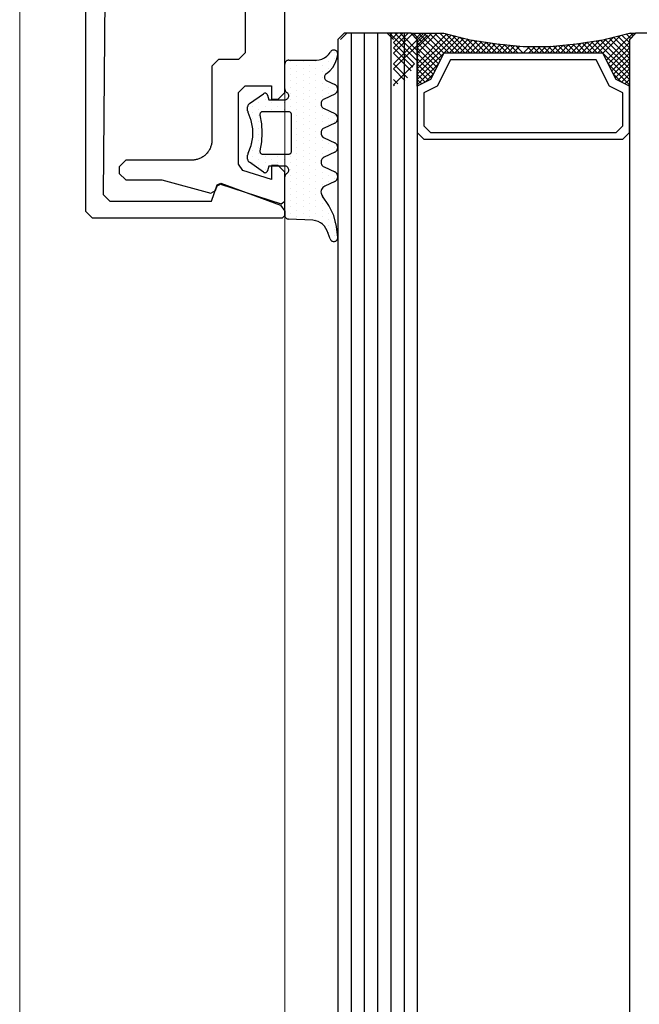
# Model space of a CAD drawing. Extents: x 4615668 to 9294084, y 5325188 to 10688993.
# Tile 115 of 256: x 4635729.03 to 4635733.71, y 5331796.83 to 5331804.27. Entities that reach past the tile are written whole.
import ezdxf

# ---------------------------------------------------------------- set-up
doc = ezdxf.new("R2010")
doc.units = 0
doc.header["$MEASUREMENT"] = 0
doc.layers.add('A_wymiary', color=152, linetype='Continuous', lineweight=5)
doc.layers.add('Wymiat 100', color=251, linetype='Continuous', lineweight=5)
for name, color, linetype in [('CrossSectionsGlass', 7, 'Continuous'), ('CrossSectionsGums', 7, 'Continuous'), ('CrossSectionsProfils', 7, 'Continuous'), ('STOLARKA', 4, 'Continuous')]:
    doc.layers.add(name, color=color, linetype=linetype)

# ---------------------------------------------------------------- blocks, each defined once
blk = doc.blocks.new('5032252X', base_point=(219.526, 286.063))
at = {"layer": 'CrossSectionsProfils', "flags": 128}
blk.add_lwpolyline([(242.616, 280.481), (241.626, 276.787), (241.626, 274.063), (241.126, 273.563), (240.626, 273.563), (240.126, 274.063), (240.126, 279.063), (240.125, 279.128), (240.121, 279.193), (240.114, 279.258), (240.104, 279.323), (240.091, 279.387), (240.075, 279.451), (240.057, 279.514), (240.036, 279.576), (240.012, 279.637), (239.986, 279.696), (239.957, 279.755), (239.925, 279.813), (239.891, 279.869), (239.855, 279.923), (239.816, 279.976), (239.775, 280.027), (239.732, 280.076), (239.687, 280.123), (239.64, 280.168), (239.591, 280.212), (239.54, 280.253), (239.487, 280.291), (239.432, 280.328), (239.376, 280.362), (239.319, 280.393), (239.26, 280.422), (239.2, 280.448), (239.139, 280.472), (239.077, 280.493), (239.015, 280.511), (238.951, 280.527), (238.887, 280.54), (238.822, 280.55), (238.757, 280.557), (238.692, 280.561), (238.626, 280.563), (233.026, 280.563), (232.526, 281.063), (232.526, 282.563), (232.026, 283.063), (219.776, 283.063), (219.526, 283.313), (219.276, 283.063), (207.026, 283.063), (206.526, 282.563), (206.526, 281.063), (206.026, 280.563), (200.426, 280.563), (200.361, 280.561), (200.296, 280.557), (200.231, 280.55), (200.166, 280.54), (200.102, 280.527), (200.038, 280.511), (199.975, 280.493), (199.913, 280.472), (199.852, 280.448), (199.792, 280.422), (199.734, 280.393), (199.676, 280.362), (199.62, 280.328), (199.566, 280.291), (199.513, 280.253), (199.462, 280.212), (199.413, 280.168), (199.366, 280.123), (199.32, 280.076), (199.277, 280.027), (199.236, 279.976), (199.198, 279.923), (199.161, 279.869), (199.127, 279.813), (199.096, 279.755), (199.067, 279.696), (199.041, 279.637), (199.017, 279.576), (198.996, 279.514), (198.977, 279.451), (198.962, 279.387), (198.949, 279.323), (198.939, 279.258), (198.932, 279.193), (198.928, 279.128), (198.926, 279.063), (198.926, 274.063), (198.426, 273.563), (197.926, 273.563), (197.426, 274.063), (197.426, 276.787), (196.437, 280.481), (196.624, 280.84), (196.995, 280.975), (197.117, 281.224), (195.636, 285.801), (195.826, 286.063), (198.026, 286.063), (198.526, 285.563), (198.526, 285.068), (197.45, 285.068), (198.148, 282.909), (198.624, 282.563), (204.026, 282.563), (204.526, 283.063), (204.526, 285.068), (203.526, 285.068), (203.526, 285.563), (204.026, 286.063), (235.026, 286.063), (235.526, 285.563), (235.526, 285.068), (234.526, 285.068), (234.526, 283.063), (235.026, 282.563), (240.429, 282.563), (240.904, 282.909), (241.603, 285.068), (240.526, 285.068), (240.526, 285.563), (241.026, 286.063), (243.226, 286.063), (243.417, 285.801), (241.936, 281.224), (242.058, 280.975), (242.429, 280.84), (242.616, 280.481)], dxfattribs=at)
blk = doc.blocks.new('K41_7891_X', base_point=(69.24231, 1066.76321))
at = {"layer": 'CrossSectionsProfils'}
for p, q in [((44.44231, 1066.76321), (44.24231, 1066.56321)), ((44.77159, 1066.76321), (44.44231, 1066.76321)), ((45.24143, 1066.43422), (44.77159, 1066.76321)), ((93.71303, 1066.76321), (93.24318, 1066.43422)), ((94.04231, 1066.76321), (93.71303, 1066.76321)), ((94.24231, 1066.56321), (94.04231, 1066.76321)), ((44.24231, 1066.56321), (44.24231, 1052.26321)), ((46.88025, 1061.93161), (45.24143, 1066.43422)), ((93.24318, 1066.43422), (91.60437, 1061.93161)), ((94.24231, 1052.26321), (94.24231, 1066.56321)), ((45.54231, 1061.23181), (46.76071, 1061.67527)), ((46.76071, 1061.67527), (46.88025, 1061.93161)), ((91.60437, 1061.93161), (91.7239, 1061.67527)), ((91.7239, 1061.67527), (92.94231, 1061.23181)), ((45.54231, 1053.56323), (45.54231, 1061.23181)), ((92.94231, 1061.23181), (92.94231, 1053.56323)), ((46.04662, 1053.06324), (45.54231, 1053.56323)), ((92.94231, 1053.56323), (92.438, 1053.06324)), ((69.24231, 1053.26321), (46.04662, 1053.06324)), ((92.438, 1053.06324), (69.24231, 1053.26321)), ((44.24231, 1052.26321), (44.74231, 1051.76321)), ((93.74231, 1051.76321), (94.24231, 1052.26321)), ((44.74231, 1051.76321), (93.74231, 1051.76321))]:
    blk.add_line(p, q, dxfattribs=at)
blk = doc.blocks.new('Hatch19036', base_point=(5719.191, 731.848))
at = {"layer": 'CrossSectionsGums', "color": 8}
for p, q in [((6276.661, 666.613), (6276.661, 666.613)), ((6276.898, 666.137), (6276.898, 666.137)), ((6277.137, 666.613), (6277.137, 666.613)), ((6277.375, 666.137), (6277.375, 666.137)), ((6277.851, 666.137), (6277.851, 666.137)), ((6279.28, 666.137), (6279.28, 666.137)), ((6279.518, 666.613), (6279.518, 666.613)), ((6279.756, 666.137), (6279.756, 666.137)), ((6281.185, 666.137), (6281.185, 666.137)), ((6281.423, 666.613), (6281.423, 666.613)), ((6281.661, 666.137), (6281.661, 666.137)), ((6281.899, 666.613), (6281.899, 666.613)), ((6282.137, 666.137), (6282.137, 666.137)), ((6283.566, 666.137), (6283.566, 666.137)), ((6283.804, 666.613), (6283.804, 666.613)), ((6284.042, 666.137), (6284.042, 666.137)), ((6285.471, 666.137), (6285.471, 666.137)), ((6285.709, 666.613), (6285.709, 666.613)), ((6285.947, 666.137), (6285.947, 666.137)), ((6286.186, 666.613), (6286.186, 666.613)), ((6286.424, 666.137), (6286.424, 666.137)), ((6288.329, 666.137), (6288.329, 666.137)), ((6288.805, 666.137), (6288.805, 666.137)), ((6289.281, 666.137), (6289.281, 666.137)), ((6289.52, 666.613), (6289.52, 666.613)), ((6289.757, 666.137), (6289.757, 666.137)), ((6289.996, 666.613), (6289.996, 666.613)), ((6290.233, 666.137), (6290.233, 666.137)), ((6290.472, 666.613), (6290.472, 666.613)), ((6277.613, 665.66), (6277.613, 665.66)), ((6278.089, 665.66), (6278.089, 665.66)), ((6278.565, 665.66), (6278.565, 665.66)), ((6279.042, 665.66), (6279.042, 665.66)), ((6279.518, 665.66), (6279.518, 665.66)), ((6279.994, 665.66), (6279.994, 665.66)), ((6280.947, 665.66), (6280.947, 665.66)), ((6281.423, 665.66), (6281.423, 665.66)), ((6281.899, 665.66), (6281.899, 665.66)), ((6282.375, 665.66), (6282.375, 665.66)), ((6283.328, 665.66), (6283.328, 665.66)), ((6283.804, 665.66), (6283.804, 665.66)), ((6284.28, 665.66), (6284.28, 665.66)), ((6285.233, 665.66), (6285.233, 665.66)), ((6285.709, 665.66), (6285.709, 665.66)), ((6286.186, 665.66), (6286.186, 665.66)), ((6286.662, 665.66), (6286.662, 665.66)), ((6287.614, 665.66), (6287.614, 665.66)), ((6288.09, 665.66), (6288.09, 665.66)), ((6288.566, 665.66), (6288.566, 665.66)), ((6289.043, 665.66), (6289.043, 665.66)), ((6289.519, 665.66), (6289.519, 665.66)), ((6277.375, 665.184), (6277.375, 665.184)), ((6277.613, 664.708), (6277.613, 664.708)), ((6277.851, 665.184), (6277.851, 665.184)), ((6278.089, 664.708), (6278.089, 664.708)), ((6278.327, 665.184), (6278.327, 665.184)), ((6278.565, 664.708), (6278.565, 664.708)), ((6278.803, 665.184), (6278.803, 665.184)), ((6279.042, 664.708), (6279.042, 664.708)), ((6279.28, 665.184), (6279.28, 665.184)), ((6279.518, 664.708), (6279.518, 664.708)), ((6279.756, 665.184), (6279.756, 665.184)), ((6279.994, 664.708), (6279.994, 664.708)), ((6280.232, 665.184), (6280.232, 665.184)), ((6280.471, 664.708), (6280.471, 664.708)), ((6280.708, 665.184), (6280.708, 665.184)), ((6280.947, 664.708), (6280.947, 664.708)), ((6281.185, 665.184), (6281.185, 665.184)), ((6281.423, 664.708), (6281.423, 664.708)), ((6281.661, 665.184), (6281.661, 665.184)), ((6281.899, 664.708), (6281.899, 664.708)), ((6282.137, 665.184), (6282.137, 665.184)), ((6282.375, 664.708), (6282.375, 664.708)), ((6282.613, 665.184), (6282.613, 665.184)), ((6282.852, 664.708), (6282.852, 664.708)), ((6283.089, 665.184), (6283.089, 665.184)), ((6283.328, 664.708), (6283.328, 664.708)), ((6283.566, 665.184), (6283.566, 665.184)), ((6283.804, 664.708), (6283.804, 664.708)), ((6284.042, 665.184), (6284.042, 665.184)), ((6284.28, 664.708), (6284.28, 664.708)), ((6284.518, 665.184), (6284.518, 665.184)), ((6284.757, 664.708), (6284.757, 664.708)), ((6284.995, 665.184), (6284.995, 665.184)), ((6285.233, 664.708), (6285.233, 664.708)), ((6285.471, 665.184), (6285.471, 665.184)), ((6285.709, 664.708), (6285.709, 664.708)), ((6285.947, 665.184), (6285.947, 665.184)), ((6286.186, 664.708), (6286.186, 664.708)), ((6286.423, 665.184), (6286.423, 665.184)), ((6286.662, 664.708), (6286.662, 664.708)), ((6286.899, 665.184), (6286.899, 665.184)), ((6287.138, 664.708), (6287.138, 664.708)), ((6287.376, 665.184), (6287.376, 665.184)), ((6287.614, 664.708), (6287.614, 664.708)), ((6287.852, 665.184), (6287.852, 665.184)), ((6288.09, 664.708), (6288.09, 664.708)), ((6288.328, 665.184), (6288.328, 665.184)), ((6288.567, 664.708), (6288.567, 664.708)), ((6288.805, 665.184), (6288.805, 665.184)), ((6289.043, 664.708), (6289.043, 664.708)), ((6289.281, 665.184), (6289.281, 665.184)), ((6277.375, 664.232), (6277.375, 664.232)), ((6277.851, 664.232), (6277.851, 664.232)), ((6278.327, 664.232), (6278.327, 664.232)), ((6278.804, 664.232), (6278.804, 664.232)), ((6279.28, 664.232), (6279.28, 664.232)), ((6279.756, 664.232), (6279.756, 664.232)), ((6280.232, 664.232), (6280.232, 664.232)), ((6280.708, 664.232), (6280.708, 664.232)), ((6281.185, 664.232), (6281.185, 664.232)), ((6281.661, 664.232), (6281.661, 664.232)), ((6282.137, 664.232), (6282.137, 664.232)), ((6282.613, 664.232), (6282.613, 664.232)), ((6283.09, 664.232), (6283.09, 664.232)), ((6283.566, 664.232), (6283.566, 664.232)), ((6284.042, 664.232), (6284.042, 664.232)), ((6284.519, 664.232), (6284.519, 664.232)), ((6284.995, 664.232), (6284.995, 664.232)), ((6285.471, 664.232), (6285.471, 664.232)), ((6285.947, 664.232), (6285.947, 664.232)), ((6286.423, 664.232), (6286.423, 664.232)), ((6286.9, 664.232), (6286.9, 664.232)), ((6287.376, 664.232), (6287.376, 664.232)), ((6287.852, 664.232), (6287.852, 664.232)), ((6288.329, 664.232), (6288.329, 664.232)), ((6288.805, 664.232), (6288.805, 664.232)), ((6289.281, 664.232), (6289.281, 664.232)), ((6277.375, 663.279), (6277.375, 663.279)), ((6277.613, 663.755), (6277.613, 663.755)), ((6277.851, 663.279), (6277.851, 663.279)), ((6278.089, 663.755), (6278.089, 663.755)), ((6278.328, 663.279), (6278.328, 663.279)), ((6278.565, 663.755), (6278.565, 663.755)), ((6278.804, 663.279), (6278.804, 663.279)), ((6279.042, 663.755), (6279.042, 663.755)), ((6279.28, 663.279), (6279.28, 663.279)), ((6279.518, 663.755), (6279.518, 663.755)), ((6279.756, 663.279), (6279.756, 663.279)), ((6279.994, 663.755), (6279.994, 663.755)), ((6280.232, 663.279), (6280.232, 663.279)), ((6280.47, 663.755), (6280.47, 663.755)), ((6280.708, 663.279), (6280.708, 663.279)), ((6280.946, 663.755), (6280.946, 663.755)), ((6281.185, 663.279), (6281.185, 663.279)), ((6281.423, 663.755), (6281.423, 663.755)), ((6281.899, 663.755), (6281.899, 663.755)), ((6282.375, 663.755), (6282.375, 663.755)), ((6282.852, 663.755), (6282.852, 663.755)), ((6283.328, 663.755), (6283.328, 663.755)), ((6283.804, 663.755), (6283.804, 663.755)), ((6284.28, 663.755), (6284.28, 663.755)), ((6284.519, 663.279), (6284.519, 663.279)), ((6284.756, 663.755), (6284.756, 663.755)), ((6284.995, 663.279), (6284.995, 663.279)), ((6285.233, 663.755), (6285.233, 663.755)), ((6285.471, 663.279), (6285.471, 663.279)), ((6285.709, 663.755), (6285.709, 663.755)), ((6285.947, 663.279), (6285.947, 663.279)), ((6286.185, 663.755), (6286.185, 663.755)), ((6286.424, 663.279), (6286.424, 663.279)), ((6286.662, 663.755), (6286.662, 663.755)), ((6286.9, 663.279), (6286.9, 663.279)), ((6287.138, 663.755), (6287.138, 663.755)), ((6287.376, 663.279), (6287.376, 663.279)), ((6287.614, 663.755), (6287.614, 663.755)), ((6287.853, 663.279), (6287.853, 663.279)), ((6288.09, 663.755), (6288.09, 663.755)), ((6288.329, 663.279), (6288.329, 663.279)), ((6288.566, 663.755), (6288.566, 663.755)), ((6288.805, 663.279), (6288.805, 663.279)), ((6289.042, 663.755), (6289.042, 663.755)), ((6280.47, 662.803), (6280.47, 662.803)), ((6280.708, 662.327), (6280.708, 662.327)), ((6280.947, 662.803), (6280.947, 662.803)), ((6284.519, 662.327), (6284.519, 662.327)), ((6284.757, 662.803), (6284.757, 662.803)), ((6284.995, 662.327), (6284.995, 662.327)), ((6285.233, 662.803), (6285.233, 662.803)), ((6280.471, 661.85), (6280.471, 661.85)), ((6280.947, 661.85), (6280.947, 661.85)), ((6284.757, 661.85), (6284.757, 661.85)), ((6285.233, 661.85), (6285.233, 661.85)), ((6279.756, 661.374), (6279.756, 661.374)), ((6280.232, 661.374), (6280.232, 661.374)), ((6280.47, 660.898), (6280.47, 660.898)), ((6280.708, 661.374), (6280.708, 661.374)), ((6280.946, 660.898), (6280.946, 660.898)), ((6281.423, 660.898), (6281.423, 660.898)), ((6281.899, 660.898), (6281.899, 660.898)), ((6282.375, 660.898), (6282.375, 660.898)), ((6282.852, 660.898), (6282.852, 660.898)), ((6283.328, 660.898), (6283.328, 660.898)), ((6283.804, 660.898), (6283.804, 660.898)), ((6284.28, 660.898), (6284.28, 660.898)), ((6284.519, 661.374), (6284.519, 661.374)), ((6284.756, 660.898), (6284.756, 660.898)), ((6284.995, 661.374), (6284.995, 661.374)), ((6285.233, 660.898), (6285.233, 660.898)), ((6285.471, 661.374), (6285.471, 661.374)), ((6280.708, 660.422), (6280.708, 660.422)), ((6281.185, 660.422), (6281.185, 660.422)), ((6281.661, 660.422), (6281.661, 660.422)), ((6282.137, 660.422), (6282.137, 660.422)), ((6283.566, 660.422), (6283.566, 660.422)), ((6284.042, 660.422), (6284.042, 660.422)), ((6284.519, 660.422), (6284.519, 660.422)), ((6284.995, 660.422), (6284.995, 660.422))]:
    blk.add_line(p, q, dxfattribs=at)
blk = doc.blocks.new('120480', base_point=(6282.482, 662.748))
at = {"layer": 'CrossSectionsGums', "color": 1}
for p, q in [((6276.576, 666.767), (6276.542, 666.729)), ((6276.616, 666.798), (6276.576, 666.767)), ((6276.661, 666.823), (6276.616, 666.798)), ((6276.71, 666.839), (6276.661, 666.823)), ((6276.76, 666.847), (6276.71, 666.839)), ((6276.811, 666.847), (6276.76, 666.847)), ((6277.157, 666.781), (6276.811, 666.846)), ((6277.486, 666.656), (6277.157, 666.781)), ((6279.213, 666.776), (6279.159, 666.731)), ((6279.273, 666.811), (6279.213, 666.776)), ((6279.338, 666.834), (6279.273, 666.811)), ((6279.407, 666.846), (6279.338, 666.834)), ((6279.477, 666.846), (6279.407, 666.846)), ((6279.545, 666.834), (6279.477, 666.846)), ((6279.611, 666.81), (6279.545, 666.834)), ((6279.671, 666.776), (6279.611, 666.81)), ((6279.725, 666.731), (6279.671, 666.776)), ((6281.413, 666.776), (6281.359, 666.731)), ((6281.473, 666.81), (6281.413, 666.776)), ((6281.538, 666.834), (6281.473, 666.81)), ((6281.607, 666.846), (6281.538, 666.834)), ((6281.677, 666.846), (6281.607, 666.846)), ((6281.745, 666.834), (6281.677, 666.846)), ((6281.811, 666.811), (6281.745, 666.834)), ((6281.871, 666.776), (6281.811, 666.811)), ((6281.925, 666.731), (6281.871, 666.776)), ((6283.613, 666.776), (6283.559, 666.731)), ((6283.673, 666.81), (6283.613, 666.776)), ((6283.738, 666.834), (6283.673, 666.81)), ((6283.807, 666.846), (6283.738, 666.834)), ((6283.877, 666.846), (6283.807, 666.846)), ((6283.946, 666.834), (6283.877, 666.846)), ((6284.011, 666.81), (6283.946, 666.834)), ((6284.072, 666.776), (6284.011, 666.81)), ((6284.125, 666.731), (6284.072, 666.776)), ((6285.813, 666.776), (6285.759, 666.731)), ((6285.873, 666.811), (6285.813, 666.776)), ((6285.939, 666.834), (6285.873, 666.811)), ((6286.007, 666.846), (6285.939, 666.834)), ((6286.077, 666.846), (6286.007, 666.846)), ((6286.146, 666.834), (6286.077, 666.846)), ((6286.211, 666.81), (6286.146, 666.834)), ((6286.271, 666.776), (6286.211, 666.81)), ((6286.325, 666.731), (6286.271, 666.776)), ((6289.797, 666.763), (6288.983, 666.538)), ((6290.637, 666.848), (6289.797, 666.763)), ((6290.69, 666.844), (6290.637, 666.848)), ((6290.741, 666.831), (6290.69, 666.844)), ((6290.789, 666.81), (6290.741, 666.831)), ((6290.832, 666.78), (6290.789, 666.81)), ((6290.87, 666.743), (6290.832, 666.78)), ((6276.484, 666.589), (6276.482, 666.538)), ((6276.482, 666.538), (6276.488, 666.487)), ((6276.495, 666.639), (6276.484, 666.589)), ((6276.488, 666.487), (6276.502, 666.438)), ((6276.515, 666.686), (6276.495, 666.639)), ((6276.502, 666.438), (6276.525, 666.392)), ((6276.542, 666.729), (6276.515, 666.686)), ((6276.525, 666.392), (6276.555, 666.351)), ((6276.555, 666.351), (6276.592, 666.316)), ((6276.592, 666.316), (6276.634, 666.287)), ((6276.807, 666.167), (6276.634, 666.287)), ((6276.957, 666.019), (6276.807, 666.167)), ((6277.079, 665.847), (6276.957, 666.019)), ((6277.789, 666.476), (6277.486, 666.656)), ((6278.055, 666.245), (6277.789, 666.476)), ((6278.276, 665.971), (6278.055, 666.245)), ((6278.771, 665.965), (6278.797, 666.011)), ((6278.797, 666.011), (6279.08, 666.617)), ((6279.114, 666.677), (6279.08, 666.617)), ((6279.159, 666.731), (6279.114, 666.677)), ((6279.77, 666.677), (6279.725, 666.731)), ((6279.804, 666.617), (6279.77, 666.677)), ((6279.805, 666.617), (6280.18, 665.813)), ((6280.905, 665.813), (6281.279, 666.617)), ((6281.314, 666.677), (6281.28, 666.617)), ((6281.359, 666.731), (6281.314, 666.677)), ((6281.97, 666.677), (6281.925, 666.731)), ((6282.004, 666.617), (6281.97, 666.677)), ((6282.004, 666.617), (6282.379, 665.813)), ((6283.104, 665.813), (6283.479, 666.617)), ((6283.514, 666.677), (6283.479, 666.617)), ((6283.559, 666.731), (6283.514, 666.677)), ((6284.17, 666.677), (6284.125, 666.731)), ((6284.205, 666.617), (6284.17, 666.677)), ((6284.205, 666.617), (6284.58, 665.813)), ((6285.305, 665.813), (6285.68, 666.617)), ((6285.714, 666.677), (6285.68, 666.617)), ((6285.759, 666.731), (6285.714, 666.677)), ((6286.37, 666.677), (6286.325, 666.731)), ((6286.404, 666.617), (6286.37, 666.677)), ((6286.405, 666.617), (6286.752, 665.871)), ((6288.218, 666.179), (6287.525, 665.697)), ((6288.983, 666.538), (6288.218, 666.179)), ((6290.126, 666.041), (6289.944, 665.957)), ((6290.745, 666.266), (6290.126, 666.041)), ((6290.745, 666.266), (6290.792, 666.288)), ((6290.792, 666.288), (6290.835, 666.319)), ((6290.835, 666.319), (6290.872, 666.356)), ((6290.9, 666.701), (6290.87, 666.743)), ((6290.872, 666.356), (6290.902, 666.399)), ((6290.923, 666.653), (6290.9, 666.701)), ((6290.902, 666.399), (6290.924, 666.447)), ((6290.937, 666.602), (6290.923, 666.653)), ((6290.924, 666.447), (6290.938, 666.498)), ((6290.942, 666.55), (6290.937, 666.602)), ((6290.938, 666.498), (6290.942, 666.55)), ((6277.169, 665.656), (6277.079, 665.847)), ((6277.224, 665.453), (6277.169, 665.656)), ((6277.242, 665.243), (6277.224, 665.453)), ((6278.276, 665.971), (6278.309, 665.93)), ((6278.309, 665.93), (6278.349, 665.895)), ((6278.349, 665.895), (6278.394, 665.868)), ((6278.394, 665.868), (6278.444, 665.849)), ((6278.444, 665.849), (6278.495, 665.839)), ((6278.495, 665.839), (6278.548, 665.839)), ((6278.548, 665.839), (6278.6, 665.847)), ((6278.6, 665.847), (6278.65, 665.865)), ((6278.65, 665.865), (6278.696, 665.891)), ((6278.696, 665.891), (6278.737, 665.925)), ((6278.737, 665.925), (6278.771, 665.965)), ((6280.18, 665.813), (6280.214, 665.752)), ((6280.214, 665.752), (6280.259, 665.699)), ((6280.259, 665.699), (6280.313, 665.654)), ((6280.313, 665.654), (6280.373, 665.619)), ((6280.373, 665.619), (6280.439, 665.596)), ((6280.439, 665.596), (6280.507, 665.583)), ((6280.507, 665.583), (6280.577, 665.583)), ((6280.577, 665.583), (6280.646, 665.596)), ((6280.646, 665.596), (6280.711, 665.619)), ((6280.711, 665.619), (6280.771, 665.654)), ((6280.771, 665.654), (6280.825, 665.699)), ((6280.825, 665.699), (6280.87, 665.753)), ((6280.87, 665.753), (6280.904, 665.813)), ((6282.379, 665.813), (6282.414, 665.753)), ((6282.414, 665.753), (6282.459, 665.699)), ((6282.459, 665.699), (6282.512, 665.654)), ((6282.512, 665.654), (6282.573, 665.619)), ((6282.573, 665.619), (6282.638, 665.596)), ((6282.638, 665.596), (6282.707, 665.583)), ((6282.707, 665.583), (6282.777, 665.583)), ((6282.777, 665.583), (6282.846, 665.596)), ((6282.846, 665.596), (6282.911, 665.619)), ((6282.911, 665.619), (6282.971, 665.654)), ((6282.971, 665.654), (6283.025, 665.699)), ((6283.025, 665.699), (6283.07, 665.753)), ((6283.07, 665.753), (6283.105, 665.813)), ((6284.58, 665.813), (6284.614, 665.752)), ((6284.614, 665.752), (6284.659, 665.699)), ((6284.659, 665.699), (6284.713, 665.654)), ((6284.713, 665.654), (6284.773, 665.619)), ((6284.773, 665.619), (6284.838, 665.596)), ((6284.838, 665.596), (6284.907, 665.583)), ((6284.907, 665.583), (6284.977, 665.583)), ((6284.977, 665.583), (6285.045, 665.596)), ((6285.045, 665.596), (6285.111, 665.619)), ((6285.111, 665.619), (6285.171, 665.654)), ((6285.171, 665.654), (6285.225, 665.699)), ((6285.225, 665.699), (6285.27, 665.753)), ((6285.27, 665.753), (6285.304, 665.813)), ((6286.752, 665.871), (6286.798, 665.792)), ((6286.798, 665.792), (6286.858, 665.723)), ((6286.858, 665.723), (6286.929, 665.665)), ((6286.929, 665.665), (6287.009, 665.622)), ((6287.009, 665.622), (6287.096, 665.594)), ((6287.096, 665.594), (6287.186, 665.582)), ((6287.186, 665.582), (6287.278, 665.587)), ((6287.278, 665.587), (6287.366, 665.608)), ((6287.366, 665.608), (6287.45, 665.646)), ((6287.45, 665.646), (6287.525, 665.697)), ((6289.425, 665.366), (6289.365, 665.174)), ((6289.516, 665.544), (6289.425, 665.366)), ((6289.635, 665.705), (6289.516, 665.544)), ((6289.779, 665.844), (6289.635, 665.705)), ((6289.944, 665.957), (6289.779, 665.844)), ((6277.242, 663.148), (6277.242, 665.243)), ((6289.338, 664.976), (6289.242, 663.132)), ((6289.365, 665.174), (6289.338, 664.976)), ((6277.242, 663.148), (6277.247, 663.096)), ((6277.247, 663.096), (6277.26, 663.045)), ((6277.26, 663.045), (6277.282, 662.998)), ((6279.712, 663.041), (6279.682, 662.998)), ((6279.749, 663.078), (6279.712, 663.041)), ((6279.792, 663.108), (6279.749, 663.078)), ((6279.839, 663.13), (6279.792, 663.108)), ((6279.89, 663.143), (6279.839, 663.13)), ((6279.942, 663.148), (6279.89, 663.143)), ((6279.994, 663.143), (6279.942, 663.148)), ((6280.045, 663.13), (6279.994, 663.143)), ((6280.092, 663.108), (6280.045, 663.13)), ((6280.135, 663.078), (6280.092, 663.108)), ((6280.172, 663.041), (6280.135, 663.078)), ((6280.202, 662.998), (6280.172, 663.041)), ((6281.145, 663.183), (6281.142, 663.148)), ((6281.142, 663.148), (6281.142, 661.173)), ((6281.154, 663.216), (6281.145, 663.183)), ((6281.169, 663.248), (6281.154, 663.216)), ((6281.189, 663.276), (6281.169, 663.248)), ((6281.213, 663.301), (6281.189, 663.276)), ((6281.242, 663.321), (6281.213, 663.301)), ((6281.273, 663.336), (6281.242, 663.321)), ((6281.307, 663.345), (6281.273, 663.336)), ((6281.342, 663.348), (6281.307, 663.345)), ((6284.142, 663.348), (6281.342, 663.348)), ((6284.177, 663.345), (6284.142, 663.348)), ((6284.21, 663.336), (6284.177, 663.345)), ((6284.242, 663.321), (6284.21, 663.336)), ((6284.27, 663.301), (6284.242, 663.321)), ((6284.295, 663.276), (6284.27, 663.301)), ((6284.315, 663.248), (6284.295, 663.276)), ((6284.33, 663.216), (6284.315, 663.248)), ((6284.339, 663.183), (6284.33, 663.216)), ((6284.342, 663.148), (6284.339, 663.183)), ((6284.342, 661.173), (6284.342, 663.148)), ((6285.312, 663.041), (6285.282, 662.998)), ((6285.349, 663.078), (6285.312, 663.041)), ((6285.392, 663.108), (6285.349, 663.078)), ((6285.439, 663.13), (6285.392, 663.108)), ((6285.49, 663.143), (6285.439, 663.13)), ((6285.542, 663.148), (6285.49, 663.143)), ((6285.594, 663.143), (6285.542, 663.148)), ((6285.645, 663.13), (6285.594, 663.143)), ((6285.692, 663.108), (6285.645, 663.13)), ((6285.735, 663.078), (6285.692, 663.108)), ((6285.772, 663.041), (6285.735, 663.078)), ((6285.802, 662.998), (6285.772, 663.041)), ((6289.197, 662.989), (6289.22, 663.034)), ((6289.22, 663.034), (6289.235, 663.082)), ((6289.235, 663.082), (6289.242, 663.132)), ((6277.282, 662.998), (6277.312, 662.955)), ((6277.312, 662.955), (6277.349, 662.918)), ((6277.349, 662.918), (6277.392, 662.888)), ((6277.392, 662.888), (6277.439, 662.866)), ((6277.439, 662.866), (6277.49, 662.853)), ((6277.49, 662.853), (6277.542, 662.848)), ((6279.422, 662.848), (6277.542, 662.848)), ((6279.422, 662.848), (6279.474, 662.852)), ((6279.474, 662.852), (6279.525, 662.866)), ((6279.525, 662.866), (6279.572, 662.888)), ((6279.572, 662.888), (6279.615, 662.918)), ((6279.615, 662.918), (6279.652, 662.955)), ((6279.652, 662.955), (6279.682, 662.998)), ((6280.224, 662.951), (6280.202, 662.998)), ((6280.238, 662.9), (6280.224, 662.951)), ((6280.242, 662.848), (6280.238, 662.9)), ((6280.242, 661.648), (6280.242, 662.848)), ((6285.247, 662.9), (6285.242, 662.848)), ((6285.242, 662.848), (6285.242, 661.648)), ((6285.26, 662.951), (6285.247, 662.9)), ((6285.282, 662.998), (6285.26, 662.951)), ((6285.802, 662.998), (6285.832, 662.955)), ((6285.832, 662.955), (6285.869, 662.918)), ((6285.869, 662.918), (6285.912, 662.888)), ((6285.912, 662.888), (6285.959, 662.866)), ((6285.959, 662.866), (6286.009, 662.853)), ((6286.009, 662.853), (6286.062, 662.848)), ((6288.942, 662.848), (6286.062, 662.848)), ((6288.942, 662.848), (6288.992, 662.852)), ((6288.992, 662.852), (6289.041, 662.865)), ((6289.041, 662.865), (6289.087, 662.885)), ((6289.087, 662.885), (6289.13, 662.914)), ((6289.13, 662.914), (6289.166, 662.948)), ((6289.166, 662.948), (6289.197, 662.989)), ((6279.89, 661.554), (6279.857, 661.542)), ((6279.89, 661.554), (6280.242, 661.648)), ((6285.242, 661.648), (6285.594, 661.554)), ((6285.627, 661.542), (6285.594, 661.554)), ((6279.749, 661.412), (6279.743, 661.378)), ((6279.743, 661.378), (6279.743, 661.343)), ((6279.743, 661.343), (6279.749, 661.309)), ((6279.761, 661.445), (6279.749, 661.412)), ((6279.749, 661.309), (6279.761, 661.276)), ((6279.778, 661.475), (6279.761, 661.445)), ((6279.761, 661.276), (6279.778, 661.246)), ((6279.801, 661.502), (6279.778, 661.475)), ((6280.527, 660.176), (6279.778, 661.246)), ((6279.827, 661.524), (6279.801, 661.502)), ((6279.857, 661.542), (6279.827, 661.524)), ((6281.142, 661.173), (6281.145, 661.137)), ((6281.145, 661.137), (6281.155, 661.102)), ((6281.155, 661.102), (6281.171, 661.069)), ((6281.171, 661.069), (6281.193, 661.04)), ((6281.193, 661.04), (6281.22, 661.015)), ((6281.22, 661.015), (6281.25, 660.996)), ((6281.25, 660.996), (6281.284, 660.982)), ((6281.284, 660.982), (6281.32, 660.975)), ((6281.32, 660.975), (6281.356, 660.974)), ((6281.356, 660.974), (6281.392, 660.98)), ((6282.062, 661.108), (6281.392, 660.98)), ((6282.742, 661.151), (6282.062, 661.108)), ((6283.422, 661.108), (6282.742, 661.151)), ((6284.092, 660.98), (6283.422, 661.108)), ((6284.092, 660.98), (6284.128, 660.974)), ((6284.128, 660.974), (6284.164, 660.975)), ((6284.164, 660.975), (6284.2, 660.982)), ((6284.2, 660.982), (6284.234, 660.996)), ((6284.234, 660.996), (6284.264, 661.015)), ((6284.264, 661.015), (6284.291, 661.04)), ((6284.291, 661.04), (6284.313, 661.069)), ((6284.313, 661.069), (6284.329, 661.102)), ((6284.329, 661.102), (6284.338, 661.137)), ((6284.338, 661.137), (6284.342, 661.173)), ((6285.706, 661.246), (6284.957, 660.176)), ((6285.657, 661.524), (6285.627, 661.542)), ((6285.684, 661.502), (6285.657, 661.524)), ((6285.706, 661.475), (6285.684, 661.502)), ((6285.723, 661.445), (6285.706, 661.475)), ((6285.706, 661.246), (6285.723, 661.276)), ((6285.735, 661.412), (6285.723, 661.445)), ((6285.723, 661.276), (6285.735, 661.309)), ((6285.741, 661.378), (6285.735, 661.412)), ((6285.735, 661.309), (6285.741, 661.343)), ((6285.741, 661.343), (6285.741, 661.378)), ((6280.527, 660.176), (6280.565, 660.132)), ((6280.565, 660.132), (6280.61, 660.096)), ((6280.61, 660.096), (6280.661, 660.07)), ((6280.661, 660.07), (6280.716, 660.053)), ((6281.139, 660.056), (6281.172, 660.066)), ((6281.172, 660.066), (6281.205, 660.08)), ((6281.797, 660.314), (6281.204, 660.08)), ((6282.424, 660.433), (6281.797, 660.314)), ((6283.061, 660.433), (6282.424, 660.433)), ((6283.687, 660.314), (6283.061, 660.433)), ((6284.28, 660.08), (6283.687, 660.314)), ((6284.28, 660.08), (6284.312, 660.066)), ((6284.312, 660.066), (6284.346, 660.056)), ((6284.768, 660.053), (6284.823, 660.07)), ((6284.823, 660.07), (6284.874, 660.096)), ((6284.874, 660.096), (6284.919, 660.132)), ((6284.919, 660.132), (6284.956, 660.176)), ((6280.716, 660.053), (6280.773, 660.048)), ((6281.069, 660.048), (6280.773, 660.048)), ((6281.069, 660.048), (6281.104, 660.05)), ((6281.104, 660.05), (6281.139, 660.056)), ((6284.346, 660.056), (6284.38, 660.05)), ((6284.38, 660.05), (6284.416, 660.048)), ((6284.711, 660.048), (6284.416, 660.048)), ((6284.711, 660.048), (6284.768, 660.053))]:
    blk.add_line(p, q, dxfattribs=at)
at = {"layer": 'CrossSectionsGums'}
blk.add_blockref('Hatch19036', (5719.191, 731.848), dxfattribs=at)
blk = doc.blocks.new('G$CA57B7548')
at = {"layer": 'A_wymiary', "ltscale": 40}
blk.add_lwpolyline([(2, 45.9904), (0, 45.9904), (0, 678.9885), (2, 678.9885), (2, 46.0269)], dxfattribs=at)
at = {"layer": 'CrossSectionsGlass'}
for p, q in [((2.4, 188.3396), (2.45, 188.3896)), ((2.42, 188.3396), (2.47, 188.3896)), ((2.45, 188.3896), (2.95, 188.3896)), ((2.47, 188.3896), (2.77, 188.3896)), ((2.5, 188.3896), (2.5, 49.5895)), ((2.6, 188.3896), (2.6, 49.5895)), ((2.7, 188.3896), (2.7, 49.5895)), ((2.82, 188.3396), (2.77, 188.3896)), ((2.79, 188.3876), (2.9933, 188.1843)), ((2.81, 188.3876), (2.79, 188.3676)), ((2.8, 188.3896), (2.8, 49.5895)), ((2.85, 188.3876), (2.81, 188.3476)), ((2.89, 188.3876), (2.82, 188.3176)), ((2.93, 188.3876), (2.82, 188.2776)), ((2.97, 188.3876), (2.82, 188.2376)), ((3.044, 188.3816), (2.82, 188.1576)), ((3.076, 188.3736), (2.82, 188.1176)), ((2.83, 188.3876), (3.0067, 188.2109)), ((2.87, 188.3876), (3.02, 188.2376)), ((2.9, 188.3896), (2.9, 49.5895)), ((3, 188.3396), (2.95, 188.3896)), ((2.97, 188.3876), (3.1733, 188.1843)), ((2.99, 188.3876), (2.97, 188.3676)), ((3.03, 188.3876), (2.99, 188.3476)), ((3.07, 188.3876), (3, 188.3176)), ((3.11, 188.3876), (3, 188.2776)), ((3.15, 188.3876), (3, 188.2376)), ((3.224, 188.3816), (3, 188.1576)), ((3.256, 188.3736), (3, 188.1176)), ((3.32, 188.3576), (3, 188.0376)), ((3.01, 188.3876), (3.1867, 188.2109)), ((3.05, 188.3876), (3.2, 188.2376)), ((4.5333, 188.3709), (4.4, 188.2376)), ((4.63, 188.3876), (4.4267, 188.1843)), ((4.576, 188.3816), (4.61, 188.3476)), ((4.6, 188.3396), (4.65, 188.3896)), ((4.608, 188.3896), (4.63, 188.3676)), ((4.65, 188.3896), (5.15, 188.3896)), ((2.4, 188.3396), (2.4, 49.6395)), ((3, 188.3396), (3, 49.6395)), ((3.7, 188.2976), (3.76, 188.2376)), ((3.81, 188.2876), (3.8091, 188.2867)), ((3.89, 188.2876), (3.84, 188.2376)), ((4.6, 188.3396), (4.6, 49.6395)), ((2.82, 188.2776), (2.9667, 188.1309)), ((2.82, 188.2376), (2.9533, 188.1043)), ((3, 188.2776), (3.1467, 188.1309)), ((3, 188.2376), (3.1333, 188.1043)), ((2.82, 188.1576), (2.9267, 188.0509)), ((3, 188.1576), (3.1067, 188.0509)), ((2.82, 188.1176), (2.9067, 188.0309)), ((3, 188.1176), (3.0867, 188.0309)), ((2.82, 188.0376), (2.8533, 188.0043)), ((3, 188.0376), (3.0333, 188.0043))]:
    blk.add_line(p, q, dxfattribs=at)
at = {"layer": 'CrossSectionsGlass', "flags": 128}
for points in [[(4.6, 187.9876), (4.5, 188.0376), (4.4, 188.2376), (3.2, 188.2376), (3.1, 188.0376), (3, 187.9876), (3, 188.3376), (2.95, 188.3876), (3.2, 188.3876), (3.4, 188.3376), (3.6, 188.3076), (3.8, 188.2876), (4, 188.2876), (4.2, 188.3076), (4.4, 188.3376), (4.6, 188.3876), (4.65, 188.3876), (4.6, 188.3376), (4.6, 187.9876)], [(3, 188.1976), (3.12, 188.0776), (3.06, 188.0176), (3, 188.0776), (3.288, 188.3656)], [(3.09, 188.3876), (3.24, 188.2376), (3.352, 188.3496)], [(3.13, 188.3876), (3.28, 188.2376), (3.384, 188.3416)], [(3.17, 188.3876), (3.32, 188.2376), (3.4174, 188.335)], [(3.2133, 188.3843), (3.36, 188.2376), (3.4522, 188.3298)], [(3.2667, 188.3709), (3.4, 188.2376), (3.487, 188.3246)], [(3.32, 188.3576), (3.44, 188.2376), (3.5217, 188.3194)], [(4.2783, 188.3194), (4.36, 188.2376), (4.48, 188.3576)], [(4.544, 188.3736), (4.6, 188.3176), (4.44, 188.1576), (4.6, 187.9976), (4.5933, 187.9909)], [(4.512, 188.3656), (4.6, 188.2776), (4.4533, 188.1309)], [(4.48, 188.3576), (4.6, 188.2376), (4.4667, 188.1043)], [(2.82, 188.3176), (2.98, 188.1576), (2.82, 187.9976), (2.8267, 187.9909)], [(3, 188.3176), (3.16, 188.1576), (3, 187.9976), (3.0067, 187.9909)], [(3.3733, 188.3443), (3.48, 188.2376), (3.5565, 188.3141)], [(3.4235, 188.3341), (3.52, 188.2376), (3.5913, 188.3089)], [(3.4706, 188.327), (3.56, 188.2376), (3.6273, 188.3049)], [(3.5176, 188.32), (3.6, 188.2376), (3.6636, 188.3013)], [(3.5647, 188.3129), (3.64, 188.2376), (3.7, 188.2976)], [(3.6111, 188.3065), (3.68, 188.2376), (3.7364, 188.294)], [(3.6556, 188.3021), (3.72, 188.2376), (3.7727, 188.2903)], [(3.7444, 188.2932), (3.8, 188.2376), (3.85, 188.2876)], [(3.83, 188.2876), (3.88, 188.2376), (3.93, 188.2876)], [(3.87, 188.2876), (3.92, 188.2376), (3.97, 188.2876)], [(3.91, 188.2876), (3.96, 188.2376), (4.0111, 188.2887)], [(3.95, 188.2876), (4, 188.2376), (4.0556, 188.2932)], [(3.99, 188.2876), (4.04, 188.2376), (4.1, 188.2976)], [(4.0273, 188.2903), (4.08, 188.2376), (4.1444, 188.3021)], [(4.0636, 188.294), (4.12, 188.2376), (4.1889, 188.3065)], [(4.1, 188.2976), (4.16, 188.2376), (4.2353, 188.3129)], [(4.1364, 188.3013), (4.2, 188.2376), (4.2824, 188.32)], [(4.1727, 188.3049), (4.24, 188.2376), (4.3294, 188.327)], [(4.2087, 188.3089), (4.28, 188.2376), (4.3765, 188.3341)], [(4.2435, 188.3141), (4.32, 188.2376), (4.4267, 188.3443)], [(4.313, 188.3246), (4.6, 188.0376), (4.5667, 188.0043)], [(4.448, 188.3496), (4.6, 188.1976), (4.48, 188.0776), (4.54, 188.0176), (4.6, 188.0776), (4.3478, 188.3298)], [(4.3826, 188.335), (4.6, 188.1176), (4.5133, 188.0309)], [(4.416, 188.3416), (4.6, 188.1576), (4.4933, 188.0509)], [(3, 187.6376), (3.05, 187.5876), (4.55, 187.5876), (4.6, 187.6376), (4.6, 187.9876), (4.5, 188.0376), (4.4, 188.2376), (3.2, 188.2376), (3.1, 188.0376), (3, 187.9876), (3, 187.6376)], [(3.05, 187.6876), (3.1, 187.6376), (4.5, 187.6376), (4.55, 187.6876), (4.55, 187.9376), (4.45, 187.9876), (4.35, 188.1876), (3.25, 188.1876), (3.15, 187.9876), (3.05, 187.9376), (3.05, 187.6876)]]:
    blk.add_lwpolyline(points, dxfattribs=at)
at = {"layer": 'CrossSectionsGums', "xscale": -0.1, "yscale": -0.1, "zscale": 0.1, "rotation": 89.99999999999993}
blk.add_blockref('120480', (1.99, 187.6606), dxfattribs=at)
at = {"layer": 'CrossSectionsProfils', "xscale": -0.1, "yscale": 0.1, "zscale": 0.1, "rotation": 270}
for name, p in [('K41_7891_X', (2, 189.4906)), ('5032252X', (2, 189.4896))]:
    blk.add_blockref(name, p, dxfattribs=at)

msp = doc.modelspace()

# ---------------------------------------------------------------- linework, layer by layer
at = {"layer": 'STOLARKA', "color": 5, "lineweight": 0}
msp.add_line((4635729.0341, 5331659.2891), (4635729.0357, 5332294.7316), dxfattribs=at)

# ---------------------------------------------------------------- block references
at = {"layer": 'Wymiat 100', "color": 5, "lineweight": 0, "ltscale": 40}
msp.add_blockref('G$CA57B7548', (4635729.0339, 5331615.7782), dxfattribs=at)

doc.saveas('drawing.dxf')
